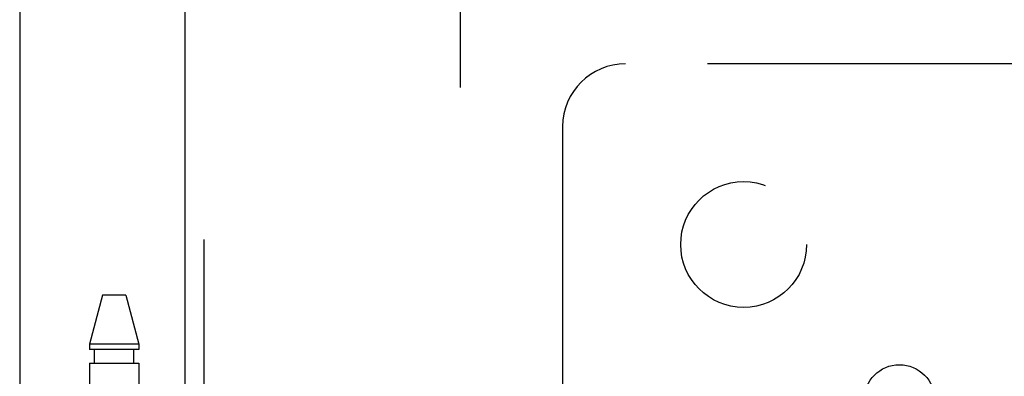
# Model space of a CAD drawing. Header units: inches. Extents: x 0 to 230, y 0 to 149.
# Tile 157 of 256: x 33.1 to 37.02, y 105.45 to 106.87. Entities that reach past the tile are written whole.
import ezdxf

# ---------------------------------------------------------------- set-up
doc = ezdxf.new("R2010")
doc.units = ezdxf.units.IN
doc.header["$LTSCALE"] = 12.648283
doc.header["$MEASUREMENT"] = 0
doc.linetypes.add('HIDDEN', pattern=[0.2, 0.1, -0.1])
doc.layers.get('0').update_dxf_attribs({"linetype": 'CONTINUOUS'})
for name, color, linetype in [('DEFAULT_2', 8, 'HIDDEN'), ('LEFTHAND_DOOR_ASSEMBLY', 7, 'CONTINUOUS'), ('SUBPANEL', 7, 'CONTINUOUS')]:
    doc.layers.add(name, color=color, linetype=linetype)

msp = doc.modelspace()

# ---------------------------------------------------------------- linework, layer by layer
at = {"color": 3, "linetype": 'Continuous'}
msp.add_line((33.1049, 111.8739), (33.1049, 36.9519), dxfattribs=at)
at = {"layer": 'DEFAULT_2', "color": 8, "linetype": 'HIDDEN'}
msp.add_line((34.8549, 38.2959), (34.8549, 107.3999), dxfattribs=at)
at = {"layer": 'LEFTHAND_DOOR_ASSEMBLY', "color": 3, "linetype": 'Continuous'}
msp.add_line((33.7606, 108.5229), (33.7606, 37.1729), dxfattribs=at)
at = {"layer": 'LEFTHAND_DOOR_ASSEMBLY', "color": 8, "linetype": 'HIDDEN'}
for p, q in [((33.8356, 108.5229), (33.8356, 37.1729)), ((33.4336, 105.7709), (33.3821, 105.5769)), ((33.5266, 105.7709), (33.4336, 105.7709)), ((33.5266, 105.7709), (33.5781, 105.5769)), ((33.3821, 105.5769), (33.3821, 105.5559)), ((33.5781, 105.5769), (33.3821, 105.5769)), ((33.5781, 105.5769), (33.5781, 105.5559)), ((33.5781, 105.5559), (33.3821, 105.5559)), ((33.4016, 105.5009), (33.4016, 105.5559)), ((33.5586, 105.5009), (33.5586, 105.5559)), ((33.3821, 105.5009), (33.3821, 102.3186)), ((33.3821, 105.5009), (33.5781, 105.5009)), ((33.5781, 105.5009), (33.5781, 102.3186))]:
    msp.add_line(p, q, dxfattribs=at)
at = {"layer": 'SUBPANEL', "color": 8, "linetype": 'HIDDEN'}
for p, q in [((37.1008, 106.6917), (35.5111, 106.6917)), ((35.2611, 106.4417), (35.2611, 104.852))]:
    msp.add_line(p, q, dxfattribs=at)
for centre, radius in [((35.9799, 105.9729), 0.25), ((36.5986, 105.3542), 0.1405)]:
    msp.add_circle(centre, radius, dxfattribs=at)
msp.add_arc((35.5111, 106.4417), 0.25, 90, 180, dxfattribs=at)

doc.saveas('drawing.dxf')
